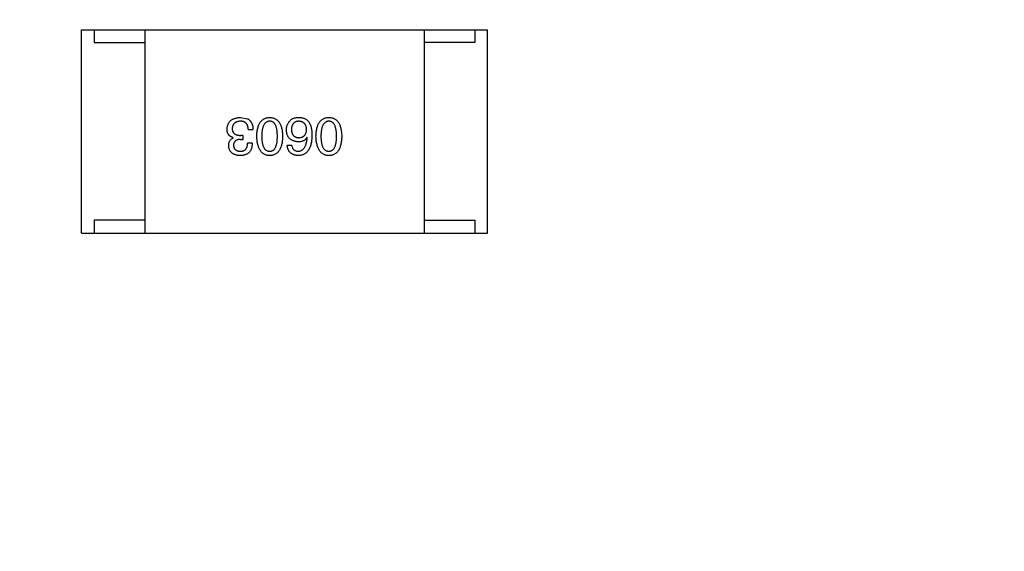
# Model space of a CAD drawing. Header units: millimetres. Extents: x 718 to 1157, y -195 to -52.
# Tile 142 of 156: x 1099.19 to 1103.07, y -123.11 to -121.02. Entities that reach past the tile are written whole.
import ezdxf

# ---------------------------------------------------------------- set-up
doc = ezdxf.new("R2010")
doc.units = ezdxf.units.MM
doc.header["$LTSCALE"] = 1.21
doc.header["$MEASUREMENT"] = 0
doc.header["$PDMODE"] = 3
doc.header["$PDSIZE"] = 0.3125
doc.layers.get('0').update_dxf_attribs({"linetype": 'CONTINUOUS'})
doc.layers.get('DEFPOINTS').update_dxf_attribs({"linetype": 'CONTINUOUS'})
doc.layers.add('Dim', color=3, linetype='CONTINUOUS', lineweight=25)
doc.styles.get("Standard").update_dxf_attribs({"font": 'txt', "width": 0.8})
doc.dimstyles.get("Standard").update_dxf_attribs({"dimtxt": 0.15625, "dimasz": 0.1875, "dimexe": 0.125, "dimexo": 0.0625, "dimgap": 0.09, "dimtad": 0, "dimtih": 1, "dimtoh": 1, "dimzin": 4, "dimdsep": 46, "dimtxsty": 'Standard', "dimblk": '_FILLED', "dimblk1": '_FILLED', "dimblk2": '_FILLED', "dimcen": 0.09, "dimazin": 1, "dimtp": 0.01, "dimtm": 0.01, "dimtfac": 1, "dimtofl": 0, "dimtmove": 0, "dimatfit": 3, "dimldrblk": '_FILLED', "dimfxl": 1, "dimtolj": 1, "dimtzin": 4, "dimarcsym": 0})

# ---------------------------------------------------------------- blocks, each defined once
blk = doc.blocks.new('_FILLED')
at = {"color": 0, "linetype": 'ByBlock'}
blk.add_solid([(0, 0), (-1, 0.1667), (-1, -0.1667)], dxfattribs=at)
blk = doc.blocks.new('*D41')
at = {"layer": 'DEFPOINTS', "color": 0}
for p in [(1078.3878, -101.7796), (1078.3878, -150.8296), (1143.3384, -150.8296)]:
    blk.add_point(p, dxfattribs=at)
at = {"layer": 'Dim', "color": 0, "lineweight": -2}
for p, q in [((1078.4503, -101.7796), (1143.4634, -101.7796)), ((1143.3384, -104.3196), (1143.3384, -122.3813)), ((1143.3384, -148.2896), (1143.3384, -130.2279)), ((1078.4503, -150.8296), (1143.4634, -150.8296))]:
    blk.add_line(p, q, dxfattribs=at)
at = {"layer": 'Dim', "color": 0, "lineweight": -2, "xscale": 2.54, "yscale": 2.54, "zscale": 2.54}
for p, rotation in [((1143.3384, -101.7796), 90), ((1143.3384, -150.8296), 270)]:
    blk.add_blockref('_FILLED', p, dxfattribs=dict(at, rotation=rotation))
at = {"layer": 'Dim', "color": 0, "insert": (1143.3384, -126.3046), "char_height": 2.5, "attachment_point": 5, "rotation": 90, "line_spacing_factor": 2.5}
blk.add_mtext('\\A1;49.05', dxfattribs=at)

msp = doc.modelspace()

# ---------------------------------------------------------------- linework, layer by layer
at = {"color": 7, "linetype": 'Continuous'}
for p, q in [((1099.4313, -121.0573), (1101.0313, -121.0573)), ((1099.4313, -121.8573), (1099.4313, -121.0573)), ((1099.4813, -121.0573), (1099.4813, -121.1073)), ((1099.6813, -121.0573), (1099.6813, -121.8573)), ((1100.7813, -121.0573), (1100.7813, -121.8573)), ((1100.9813, -121.0573), (1100.9813, -121.1073)), ((1101.0313, -121.8573), (1101.0313, -121.0573)), ((1099.4813, -121.1073), (1099.6813, -121.1073)), ((1100.9813, -121.1073), (1100.7813, -121.1073)), ((1100.0582, -121.4025), (1100.0852, -121.4074)), ((1100.0885, -121.45), (1100.1074, -121.45)), ((1100.0295, -121.482), (1100.0295, -121.4828)), ((1100.0582, -121.4886), (1100.068, -121.4886)), ((1100.068, -121.473), (1100.059, -121.473)), ((1100.068, -121.4886), (1100.068, -121.473)), ((1100.3209, -121.4812), (1100.32, -121.4804)), ((1100.1041, -121.5041), (1100.0861, -121.5041)), ((1100.2602, -121.5132), (1100.2422, -121.5132)), ((1099.6813, -121.8073), (1099.4813, -121.8073)), ((1099.4813, -121.8073), (1099.4813, -121.8573)), ((1100.7813, -121.8073), (1100.9813, -121.8073)), ((1100.9813, -121.8073), (1100.9813, -121.8573)), ((1099.4313, -121.8573), (1101.0313, -121.8573))]:
    msp.add_line(p, q, dxfattribs=at)
for points, knots in [([(1100.0049, -121.4484), (1100.0051, -121.4466), (1100.0053, -121.4431), (1100.0062, -121.4381), (1100.0074, -121.4333), (1100.0091, -121.429), (1100.0111, -121.4249), (1100.0135, -121.4212), (1100.0163, -121.4178), (1100.0194, -121.4147), (1100.023, -121.412), (1100.0269, -121.4096), (1100.0312, -121.4076), (1100.0359, -121.4059), (1100.0409, -121.4045), (1100.0463, -121.4035), (1100.0521, -121.4028), (1100.0561, -121.4026), (1100.0582, -121.4025)], [0, 0, 0, 0, 0.068236, 0.132937, 0.194125, 0.253174, 0.310181, 0.365986, 0.421096, 0.476216, 0.532352, 0.590232, 0.649824, 0.71274, 0.778406, 0.848058, 0.921922, 1, 1, 1, 1]), ([(1100.0574, -121.4173), (1100.0562, -121.4173), (1100.0538, -121.4175), (1100.0503, -121.418), (1100.0471, -121.4187), (1100.0441, -121.4196), (1100.0412, -121.4207), (1100.0387, -121.422), (1100.0363, -121.4235), (1100.0342, -121.4252), (1100.0323, -121.4271), (1100.0306, -121.4292), (1100.0292, -121.4315), (1100.028, -121.434), (1100.027, -121.4367), (1100.0262, -121.4396), (1100.0257, -121.4427), (1100.0255, -121.4448), (1100.0254, -121.4459)], [0, 0, 0, 0, 0.076694, 0.149502, 0.218019, 0.283183, 0.345589, 0.405199, 0.462852, 0.519478, 0.575313, 0.630559, 0.687006, 0.744638, 0.804006, 0.866059, 0.931486, 1, 1, 1, 1]), ([(1100.0885, -121.45), (1100.0885, -121.4487), (1100.0884, -121.4461), (1100.0879, -121.4424), (1100.0873, -121.439), (1100.0863, -121.4357), (1100.0852, -121.4328), (1100.0838, -121.4301), (1100.0822, -121.4276), (1100.0804, -121.4254), (1100.0783, -121.4235), (1100.076, -121.4218), (1100.0735, -121.4204), (1100.0707, -121.4193), (1100.0677, -121.4183), (1100.0644, -121.4177), (1100.061, -121.4173), (1100.0586, -121.4173), (1100.0574, -121.4173)], [0, 0, 0, 0, 0.07723, 0.149593, 0.217944, 0.282232, 0.34411, 0.402297, 0.458791, 0.513966, 0.568538, 0.623291, 0.679957, 0.737243, 0.798142, 0.86118, 0.928728, 1, 1, 1, 1]), ([(1100.0852, -121.4074), (1100.0861, -121.4078), (1100.0878, -121.4087), (1100.0903, -121.4102), (1100.0926, -121.4119), (1100.0947, -121.4137), (1100.0966, -121.4158), (1100.0984, -121.418), (1100.1, -121.4204), (1100.1015, -121.423), (1100.1028, -121.4258), (1100.1039, -121.4287), (1100.1049, -121.4318), (1100.1057, -121.4351), (1100.1064, -121.4386), (1100.1069, -121.4423), (1100.1072, -121.4461), (1100.1073, -121.4487), (1100.1074, -121.45)], [0, 0, 0, 0, 0.056906, 0.113264, 0.168825, 0.223843, 0.279195, 0.335267, 0.392098, 0.450414, 0.51054, 0.572219, 0.636652, 0.703156, 0.773102, 0.845505, 0.921063, 1, 1, 1, 1]), ([(1100.1223, -121.4763), (1100.1224, -121.4733), (1100.1226, -121.4676), (1100.1234, -121.4593), (1100.1245, -121.4516), (1100.126, -121.4444), (1100.1279, -121.4378), (1100.1301, -121.4318), (1100.1327, -121.4263), (1100.1357, -121.4214), (1100.1391, -121.417), (1100.1428, -121.4132), (1100.147, -121.41), (1100.1515, -121.4073), (1100.1564, -121.4052), (1100.1616, -121.4037), (1100.1673, -121.4028), (1100.1711, -121.4026), (1100.1731, -121.4025)], [0, 0, 0, 0, 0.08769, 0.170218, 0.24749, 0.319818, 0.387758, 0.451391, 0.511445, 0.568185, 0.622681, 0.67526, 0.726746, 0.778428, 0.830764, 0.884397, 0.940866, 1, 1, 1, 1]), ([(1100.1731, -121.4173), (1100.1719, -121.4173), (1100.1694, -121.4175), (1100.1658, -121.4183), (1100.1625, -121.4195), (1100.1595, -121.4212), (1100.1566, -121.4233), (1100.1541, -121.4259), (1100.1517, -121.429), (1100.1497, -121.4325), (1100.1478, -121.4364), (1100.1463, -121.4408), (1100.1449, -121.4456), (1100.1439, -121.4509), (1100.143, -121.4566), (1100.1424, -121.4628), (1100.1421, -121.4694), (1100.142, -121.4739), (1100.142, -121.4763)], [0, 0, 0, 0, 0.050879, 0.099377, 0.146973, 0.193618, 0.240619, 0.289461, 0.34047, 0.395283, 0.453059, 0.515633, 0.582666, 0.655287, 0.732971, 0.815933, 0.905166, 1, 1, 1, 1]), ([(1100.1731, -121.4025), (1100.1751, -121.4026), (1100.179, -121.4028), (1100.1846, -121.4037), (1100.1899, -121.4052), (1100.1948, -121.4073), (1100.1993, -121.41), (1100.2034, -121.4132), (1100.2072, -121.417), (1100.2105, -121.4214), (1100.2136, -121.4263), (1100.2162, -121.4318), (1100.2184, -121.4378), (1100.2203, -121.4444), (1100.2218, -121.4516), (1100.2229, -121.4593), (1100.2237, -121.4676), (1100.2239, -121.4733), (1100.224, -121.4763)], [0, 0, 0, 0, 0.059135, 0.115606, 0.169241, 0.221578, 0.273261, 0.324749, 0.377329, 0.431642, 0.488541, 0.548597, 0.612232, 0.680174, 0.752504, 0.829777, 0.912307, 1, 1, 1, 1]), ([(1100.2035, -121.4763), (1100.2034, -121.4739), (1100.2034, -121.4693), (1100.203, -121.4626), (1100.2025, -121.4563), (1100.2017, -121.4506), (1100.2006, -121.4453), (1100.1993, -121.4404), (1100.1978, -121.436), (1100.196, -121.4321), (1100.194, -121.4286), (1100.1917, -121.4255), (1100.1892, -121.423), (1100.1865, -121.4209), (1100.1835, -121.4192), (1100.1802, -121.4181), (1100.1768, -121.4174), (1100.1744, -121.4173), (1100.1731, -121.4173)], [0, 0, 0, 0, 0.096457, 0.187288, 0.27178, 0.350132, 0.423455, 0.491343, 0.554037, 0.612253, 0.666313, 0.717038, 0.764921, 0.811214, 0.856775, 0.902988, 0.950234, 1, 1, 1, 1]), ([(1100.2389, -121.4517), (1100.2389, -121.4499), (1100.239, -121.4465), (1100.2397, -121.4414), (1100.2409, -121.4365), (1100.2425, -121.4318), (1100.2446, -121.4272), (1100.2471, -121.4229), (1100.2501, -121.4187), (1100.2525, -121.4161), (1100.2536, -121.4148)], [0, 0, 0, 0, 0.12904, 0.253809, 0.377066, 0.499122, 0.621469, 0.744665, 0.870607, 1, 1, 1, 1]), ([(1100.2536, -121.4148), (1100.2546, -121.4137), (1100.2565, -121.4116), (1100.26, -121.409), (1100.2639, -121.4068), (1100.2683, -121.405), (1100.2731, -121.4037), (1100.2785, -121.4029), (1100.2844, -121.4024), (1100.2884, -121.4025), (1100.2905, -121.4025)], [0, 0, 0, 0, 0.105033, 0.21147, 0.321511, 0.438526, 0.563605, 0.698055, 0.843218, 1, 1, 1, 1]), ([(1100.2873, -121.4173), (1100.2862, -121.4173), (1100.284, -121.4175), (1100.2809, -121.4181), (1100.278, -121.4189), (1100.2753, -121.4199), (1100.2728, -121.4212), (1100.2705, -121.4227), (1100.2684, -121.4245), (1100.2665, -121.4265), (1100.2648, -121.4287), (1100.2633, -121.4312), (1100.262, -121.4339), (1100.2609, -121.4368), (1100.26, -121.44), (1100.2593, -121.4434), (1100.2588, -121.447), (1100.2586, -121.4496), (1100.2586, -121.4509)], [0, 0, 0, 0, 0.066682, 0.130303, 0.190802, 0.248749, 0.30534, 0.361219, 0.415721, 0.471765, 0.528279, 0.586428, 0.64659, 0.710143, 0.776461, 0.846692, 0.921137, 1, 1, 1, 1]), ([(1100.3184, -121.45), (1100.3183, -121.4487), (1100.3182, -121.4462), (1100.3176, -121.4426), (1100.3168, -121.4392), (1100.3159, -121.436), (1100.3147, -121.4331), (1100.3133, -121.4305), (1100.3117, -121.428), (1100.3098, -121.4259), (1100.3078, -121.4239), (1100.3055, -121.4222), (1100.303, -121.4207), (1100.3002, -121.4196), (1100.2973, -121.4186), (1100.2941, -121.4179), (1100.2908, -121.4174), (1100.2884, -121.4173), (1100.2873, -121.4173)], [0, 0, 0, 0, 0.076467, 0.148148, 0.216496, 0.280559, 0.342274, 0.401168, 0.458322, 0.514073, 0.569257, 0.62465, 0.68124, 0.739113, 0.799947, 0.862804, 0.929597, 1, 1, 1, 1]), ([(1100.2905, -121.4025), (1100.2926, -121.4026), (1100.2966, -121.4028), (1100.3024, -121.4039), (1100.3079, -121.4055), (1100.3129, -121.4077), (1100.3176, -121.4105), (1100.3218, -121.4138), (1100.3257, -121.4177), (1100.3279, -121.4207), (1100.3291, -121.4222)], [0, 0, 0, 0, 0.137449, 0.267856, 0.393219, 0.514735, 0.63397, 0.753734, 0.874967, 1, 1, 1, 1]), ([(1100.3555, -121.4763), (1100.3556, -121.4733), (1100.3558, -121.4676), (1100.3565, -121.4593), (1100.3576, -121.4516), (1100.3592, -121.4444), (1100.361, -121.4378), (1100.3633, -121.4318), (1100.3659, -121.4263), (1100.3688, -121.4214), (1100.3722, -121.417), (1100.376, -121.4132), (1100.3801, -121.41), (1100.3846, -121.4073), (1100.3895, -121.4052), (1100.3948, -121.4037), (1100.4004, -121.4028), (1100.4043, -121.4026), (1100.4063, -121.4025)], [0, 0, 0, 0, 0.08769, 0.170218, 0.24749, 0.319818, 0.387758, 0.451391, 0.511445, 0.568185, 0.622681, 0.67526, 0.726746, 0.778428, 0.830764, 0.884397, 0.940866, 1, 1, 1, 1]), ([(1100.4063, -121.4173), (1100.405, -121.4173), (1100.4026, -121.4175), (1100.399, -121.4183), (1100.3957, -121.4195), (1100.3926, -121.4212), (1100.3898, -121.4233), (1100.3872, -121.4259), (1100.3849, -121.429), (1100.3828, -121.4325), (1100.381, -121.4364), (1100.3794, -121.4408), (1100.3781, -121.4456), (1100.377, -121.4509), (1100.3762, -121.4566), (1100.3756, -121.4628), (1100.3752, -121.4694), (1100.3752, -121.4739), (1100.3751, -121.4763)], [0, 0, 0, 0, 0.050879, 0.099377, 0.146973, 0.193618, 0.240619, 0.289461, 0.34047, 0.395283, 0.453059, 0.515633, 0.582666, 0.655287, 0.732971, 0.815933, 0.905166, 1, 1, 1, 1]), ([(1100.4063, -121.4025), (1100.4083, -121.4026), (1100.4122, -121.4028), (1100.4178, -121.4037), (1100.423, -121.4052), (1100.4279, -121.4073), (1100.4325, -121.41), (1100.4366, -121.4132), (1100.4404, -121.417), (1100.4437, -121.4214), (1100.4467, -121.4263), (1100.4493, -121.4318), (1100.4516, -121.4378), (1100.4534, -121.4444), (1100.4549, -121.4516), (1100.456, -121.4593), (1100.4568, -121.4676), (1100.457, -121.4733), (1100.4571, -121.4763)], [0, 0, 0, 0, 0.059135, 0.115606, 0.169241, 0.221578, 0.273261, 0.324749, 0.377329, 0.431642, 0.488541, 0.548597, 0.612232, 0.680174, 0.752504, 0.829777, 0.912307, 1, 1, 1, 1]), ([(1100.4366, -121.4763), (1100.4366, -121.4739), (1100.4366, -121.4693), (1100.4362, -121.4626), (1100.4356, -121.4563), (1100.4348, -121.4506), (1100.4337, -121.4453), (1100.4325, -121.4404), (1100.4309, -121.436), (1100.4291, -121.4321), (1100.4271, -121.4286), (1100.4249, -121.4255), (1100.4224, -121.423), (1100.4196, -121.4209), (1100.4166, -121.4192), (1100.4134, -121.4181), (1100.4099, -121.4174), (1100.4075, -121.4173), (1100.4063, -121.4173)], [0, 0, 0, 0, 0.096457, 0.187288, 0.27178, 0.350132, 0.423455, 0.491343, 0.554037, 0.612253, 0.666313, 0.717038, 0.764921, 0.811214, 0.856775, 0.902988, 0.950234, 1, 1, 1, 1]), ([(1100.0295, -121.482), (1100.0285, -121.4817), (1100.0266, -121.481), (1100.0238, -121.4799), (1100.0212, -121.4786), (1100.0188, -121.4772), (1100.0165, -121.4756), (1100.0145, -121.4739), (1100.0127, -121.472), (1100.011, -121.47), (1100.0096, -121.4678), (1100.0083, -121.4654), (1100.0073, -121.4629), (1100.0064, -121.4603), (1100.0057, -121.4575), (1100.0053, -121.4546), (1100.005, -121.4516), (1100.0049, -121.4495), (1100.0049, -121.4484)], [0, 0, 0, 0, 0.069445, 0.136039, 0.200011, 0.261745, 0.322328, 0.381403, 0.438864, 0.496655, 0.554398, 0.612391, 0.672266, 0.733005, 0.79604, 0.861293, 0.928785, 1, 1, 1, 1]), ([(1100.0254, -121.4459), (1100.0254, -121.447), (1100.0255, -121.4492), (1100.0259, -121.4522), (1100.0265, -121.4551), (1100.0274, -121.4578), (1100.0286, -121.4602), (1100.0301, -121.4624), (1100.0318, -121.4645), (1100.0338, -121.4663), (1100.0361, -121.4679), (1100.0385, -121.4693), (1100.0413, -121.4704), (1100.0444, -121.4713), (1100.0477, -121.4721), (1100.0512, -121.4726), (1100.055, -121.473), (1100.0577, -121.473), (1100.059, -121.473)], [0, 0, 0, 0, 0.066518, 0.129194, 0.188613, 0.245254, 0.300032, 0.353805, 0.407079, 0.461108, 0.516272, 0.574141, 0.634837, 0.699275, 0.767504, 0.840272, 0.917505, 1, 1, 1, 1]), ([(1100.2856, -121.4984), (1100.2838, -121.4982), (1100.2802, -121.4979), (1100.2751, -121.497), (1100.2703, -121.4959), (1100.2658, -121.4943), (1100.2617, -121.4925), (1100.2579, -121.4904), (1100.2545, -121.4879), (1100.2514, -121.4851), (1100.2486, -121.4821), (1100.2462, -121.4786), (1100.2441, -121.4749), (1100.2423, -121.4709), (1100.241, -121.4665), (1100.2399, -121.4618), (1100.2392, -121.4569), (1100.239, -121.4534), (1100.2389, -121.4517)], [0, 0, 0, 0, 0.074228, 0.144548, 0.211288, 0.274576, 0.335162, 0.393915, 0.450599, 0.506657, 0.562409, 0.618617, 0.676096, 0.735061, 0.79654, 0.860906, 0.928473, 1, 1, 1, 1]), ([(1100.2586, -121.4509), (1100.2586, -121.4521), (1100.2588, -121.4545), (1100.2593, -121.4579), (1100.2601, -121.4611), (1100.261, -121.4641), (1100.2621, -121.4669), (1100.2634, -121.4695), (1100.265, -121.4718), (1100.2667, -121.4738), (1100.2687, -121.4757), (1100.2708, -121.4773), (1100.2732, -121.4787), (1100.2758, -121.4798), (1100.2786, -121.4807), (1100.2816, -121.4814), (1100.2847, -121.4819), (1100.2869, -121.482), (1100.2881, -121.482)], [0, 0, 0, 0, 0.076288, 0.14871, 0.216387, 0.281386, 0.342528, 0.402111, 0.4591, 0.514852, 0.569974, 0.625644, 0.682226, 0.740156, 0.800362, 0.863471, 0.930116, 1, 1, 1, 1]), ([(1100.2881, -121.482), (1100.2892, -121.482), (1100.2915, -121.4819), (1100.2948, -121.4814), (1100.2978, -121.4807), (1100.3007, -121.4797), (1100.3034, -121.4786), (1100.3058, -121.4772), (1100.308, -121.4755), (1100.31, -121.4736), (1100.3118, -121.4715), (1100.3134, -121.4691), (1100.3148, -121.4665), (1100.3159, -121.4637), (1100.3169, -121.4606), (1100.3176, -121.4573), (1100.3181, -121.4537), (1100.3183, -121.4513), (1100.3184, -121.45)], [0, 0, 0, 0, 0.070453, 0.136523, 0.199866, 0.260392, 0.318446, 0.374657, 0.430182, 0.485556, 0.541071, 0.598396, 0.657208, 0.718642, 0.783247, 0.851631, 0.923928, 1, 1, 1, 1]), ([(1100.3291, -121.4222), (1100.3299, -121.4237), (1100.3317, -121.4269), (1100.3338, -121.4322), (1100.3357, -121.4379), (1100.3371, -121.444), (1100.3383, -121.4506), (1100.3391, -121.4577), (1100.3396, -121.4652), (1100.3397, -121.4703), (1100.3397, -121.473)], [0, 0, 0, 0, 0.101889, 0.209155, 0.322694, 0.442863, 0.569758, 0.70479, 0.848502, 1, 1, 1, 1]), ([(1100.0115, -121.514), (1100.0115, -121.5121), (1100.0116, -121.5086), (1100.0125, -121.5035), (1100.0139, -121.4989), (1100.0158, -121.4947), (1100.0184, -121.491), (1100.0216, -121.4877), (1100.0253, -121.4849), (1100.0281, -121.4835), (1100.0295, -121.4828)], [0, 0, 0, 0, 0.143686, 0.277942, 0.40333, 0.521785, 0.638573, 0.755208, 0.874773, 1, 1, 1, 1]), ([(1100.0582, -121.4886), (1100.0571, -121.4886), (1100.055, -121.4887), (1100.0519, -121.4891), (1100.049, -121.4896), (1100.0463, -121.4903), (1100.0439, -121.4912), (1100.0416, -121.4922), (1100.0396, -121.4935), (1100.0377, -121.4949), (1100.036, -121.4965), (1100.0346, -121.4982), (1100.0333, -121.5001), (1100.0323, -121.5023), (1100.0315, -121.5045), (1100.0309, -121.507), (1100.0305, -121.5096), (1100.0304, -121.5114), (1100.0303, -121.5123)], [0, 0, 0, 0, 0.079415, 0.154091, 0.22508, 0.29186, 0.355026, 0.415127, 0.472418, 0.528511, 0.583551, 0.638361, 0.693547, 0.750023, 0.807857, 0.868401, 0.932259, 1, 1, 1, 1]), ([(1100.1731, -121.5525), (1100.1712, -121.5524), (1100.1673, -121.5521), (1100.1618, -121.5511), (1100.1566, -121.5494), (1100.1518, -121.5472), (1100.1473, -121.5444), (1100.1432, -121.5411), (1100.1395, -121.5371), (1100.1361, -121.5326), (1100.1331, -121.5275), (1100.1305, -121.5219), (1100.1282, -121.5157), (1100.1263, -121.5089), (1100.1248, -121.5015), (1100.1236, -121.4936), (1100.1227, -121.4851), (1100.1224, -121.4793), (1100.1223, -121.4763)], [0, 0, 0, 0, 0.057415, 0.112361, 0.16496, 0.216437, 0.267441, 0.318839, 0.371478, 0.426325, 0.483626, 0.544235, 0.608673, 0.677374, 0.750405, 0.828394, 0.911525, 1, 1, 1, 1]), ([(1100.142, -121.4763), (1100.142, -121.4786), (1100.1421, -121.4833), (1100.1424, -121.49), (1100.143, -121.4962), (1100.1439, -121.502), (1100.1449, -121.5073), (1100.1463, -121.5121), (1100.1478, -121.5165), (1100.1496, -121.5205), (1100.1518, -121.524), (1100.154, -121.527), (1100.1566, -121.5296), (1100.1594, -121.5317), (1100.1625, -121.5333), (1100.1659, -121.5345), (1100.1694, -121.5351), (1100.1719, -121.5352), (1100.1731, -121.5353)], [0, 0, 0, 0, 0.095719, 0.185854, 0.269738, 0.347952, 0.420315, 0.487894, 0.550245, 0.608186, 0.662454, 0.713283, 0.761375, 0.808209, 0.854301, 0.901312, 0.949396, 1, 1, 1, 1]), ([(1100.1731, -121.5353), (1100.1744, -121.5352), (1100.1768, -121.5351), (1100.1802, -121.5345), (1100.1835, -121.5333), (1100.1865, -121.5317), (1100.1892, -121.5296), (1100.1917, -121.527), (1100.194, -121.524), (1100.196, -121.5205), (1100.1978, -121.5165), (1100.1993, -121.5121), (1100.2005, -121.5073), (1100.2017, -121.502), (1100.2025, -121.4962), (1100.203, -121.49), (1100.2034, -121.4833), (1100.2034, -121.4786), (1100.2035, -121.4763)], [0, 0, 0, 0, 0.049764, 0.097007, 0.143217, 0.188577, 0.235116, 0.282997, 0.333719, 0.387776, 0.445989, 0.508679, 0.576563, 0.649481, 0.728235, 0.812722, 0.903548, 1, 1, 1, 1]), ([(1100.224, -121.4763), (1100.2239, -121.4793), (1100.2237, -121.4852), (1100.2229, -121.4938), (1100.2218, -121.5018), (1100.2203, -121.5092), (1100.2184, -121.516), (1100.2162, -121.5222), (1100.2136, -121.5279), (1100.2106, -121.533), (1100.2072, -121.5375), (1100.2034, -121.5414), (1100.1993, -121.5448), (1100.1948, -121.5475), (1100.1899, -121.5497), (1100.1846, -121.5513), (1100.179, -121.5522), (1100.1751, -121.5524), (1100.1731, -121.5525)], [0, 0, 0, 0, 0.088823, 0.172287, 0.250296, 0.323438, 0.392244, 0.456221, 0.516635, 0.573871, 0.628, 0.680335, 0.731489, 0.782557, 0.834044, 0.886738, 0.942089, 1, 1, 1, 1]), ([(1100.3397, -121.473), (1100.3396, -121.4761), (1100.3394, -121.4822), (1100.3386, -121.4911), (1100.3374, -121.4994), (1100.3358, -121.507), (1100.3339, -121.5141), (1100.3315, -121.5206), (1100.3287, -121.5265), (1100.3255, -121.5318), (1100.3219, -121.5365), (1100.3179, -121.5406), (1100.3135, -121.5441), (1100.3087, -121.547), (1100.3035, -121.5493), (1100.2979, -121.551), (1100.2919, -121.5521), (1100.2877, -121.5524), (1100.2856, -121.5525)], [0, 0, 0, 0, 0.087517, 0.169686, 0.246944, 0.319347, 0.387088, 0.450961, 0.511075, 0.567974, 0.622351, 0.675039, 0.726853, 0.778688, 0.83093, 0.884738, 0.941043, 1, 1, 1, 1]), ([(1100.32, -121.4804), (1100.3192, -121.4818), (1100.3175, -121.4846), (1100.3143, -121.4883), (1100.3107, -121.4915), (1100.3065, -121.494), (1100.3019, -121.496), (1100.2969, -121.4974), (1100.2914, -121.4983), (1100.2876, -121.4984), (1100.2856, -121.4984)], [0, 0, 0, 0, 0.122276, 0.239997, 0.35611, 0.473903, 0.59404, 0.720428, 0.855383, 1, 1, 1, 1]), ([(1100.2856, -121.5353), (1100.2869, -121.5352), (1100.2895, -121.535), (1100.2931, -121.5341), (1100.2966, -121.533), (1100.2998, -121.5313), (1100.3029, -121.5294), (1100.3056, -121.5269), (1100.3082, -121.5241), (1100.3105, -121.5209), (1100.3126, -121.5173), (1100.3145, -121.5133), (1100.3161, -121.5089), (1100.3175, -121.5041), (1100.3187, -121.499), (1100.3196, -121.4934), (1100.3204, -121.4874), (1100.3207, -121.4833), (1100.3209, -121.4812)], [0, 0, 0, 0, 0.054741, 0.107075, 0.158339, 0.208382, 0.258772, 0.310045, 0.362765, 0.417822, 0.475982, 0.537466, 0.602901, 0.673037, 0.747247, 0.826291, 0.910782, 1, 1, 1, 1]), ([(1100.4063, -121.5525), (1100.4043, -121.5524), (1100.4005, -121.5521), (1100.395, -121.5511), (1100.3898, -121.5494), (1100.3849, -121.5472), (1100.3805, -121.5444), (1100.3764, -121.5411), (1100.3726, -121.5371), (1100.3693, -121.5326), (1100.3663, -121.5275), (1100.3636, -121.5219), (1100.3614, -121.5157), (1100.3595, -121.5089), (1100.3579, -121.5015), (1100.3567, -121.4936), (1100.3559, -121.4851), (1100.3556, -121.4793), (1100.3555, -121.4763)], [0, 0, 0, 0, 0.057415, 0.112361, 0.16496, 0.216437, 0.267441, 0.318839, 0.371478, 0.426325, 0.483626, 0.544235, 0.608673, 0.677374, 0.750405, 0.828394, 0.911525, 1, 1, 1, 1]), ([(1100.3751, -121.4763), (1100.3752, -121.4786), (1100.3752, -121.4833), (1100.3756, -121.49), (1100.3762, -121.4962), (1100.377, -121.502), (1100.3781, -121.5073), (1100.3794, -121.5121), (1100.381, -121.5165), (1100.3828, -121.5205), (1100.3849, -121.524), (1100.3872, -121.527), (1100.3898, -121.5296), (1100.3926, -121.5317), (1100.3957, -121.5333), (1100.399, -121.5345), (1100.4026, -121.5351), (1100.405, -121.5352), (1100.4063, -121.5353)], [0, 0, 0, 0, 0.095719, 0.185854, 0.269738, 0.347952, 0.420315, 0.487894, 0.550245, 0.608186, 0.662454, 0.713283, 0.761375, 0.808209, 0.854301, 0.901312, 0.949396, 1, 1, 1, 1]), ([(1100.4063, -121.5353), (1100.4075, -121.5352), (1100.4099, -121.5351), (1100.4134, -121.5345), (1100.4166, -121.5333), (1100.4196, -121.5317), (1100.4224, -121.5296), (1100.4249, -121.527), (1100.4271, -121.524), (1100.4291, -121.5205), (1100.4309, -121.5165), (1100.4325, -121.5121), (1100.4337, -121.5073), (1100.4348, -121.502), (1100.4356, -121.4962), (1100.4362, -121.49), (1100.4366, -121.4833), (1100.4366, -121.4786), (1100.4366, -121.4763)], [0, 0, 0, 0, 0.049764, 0.097007, 0.143217, 0.188577, 0.235116, 0.282997, 0.333719, 0.387776, 0.445989, 0.508679, 0.576563, 0.649481, 0.728235, 0.812722, 0.903548, 1, 1, 1, 1]), ([(1100.4571, -121.4763), (1100.457, -121.4793), (1100.4568, -121.4852), (1100.456, -121.4938), (1100.4549, -121.5018), (1100.4534, -121.5092), (1100.4516, -121.516), (1100.4493, -121.5222), (1100.4467, -121.5279), (1100.4437, -121.533), (1100.4404, -121.5375), (1100.4366, -121.5414), (1100.4325, -121.5448), (1100.4279, -121.5475), (1100.423, -121.5497), (1100.4178, -121.5513), (1100.4122, -121.5522), (1100.4083, -121.5524), (1100.4063, -121.5525)], [0, 0, 0, 0, 0.088823, 0.172287, 0.250296, 0.323438, 0.392244, 0.456221, 0.516635, 0.573871, 0.628, 0.680335, 0.731489, 0.782557, 0.834044, 0.886738, 0.942089, 1, 1, 1, 1]), ([(1100.0566, -121.5525), (1100.0548, -121.5524), (1100.0515, -121.5522), (1100.0466, -121.5516), (1100.0421, -121.5507), (1100.0378, -121.5495), (1100.0339, -121.5481), (1100.0303, -121.5464), (1100.0269, -121.5444), (1100.024, -121.5421), (1100.0213, -121.5396), (1100.0189, -121.5367), (1100.0169, -121.5336), (1100.0151, -121.5302), (1100.0137, -121.5265), (1100.0127, -121.5226), (1100.0119, -121.5184), (1100.0116, -121.5155), (1100.0115, -121.514)], [0, 0, 0, 0, 0.077845, 0.151584, 0.221397, 0.287366, 0.350104, 0.410398, 0.467998, 0.524388, 0.579979, 0.635152, 0.690917, 0.747936, 0.806661, 0.867861, 0.932479, 1, 1, 1, 1]), ([(1100.0303, -121.5123), (1100.0304, -121.5132), (1100.0306, -121.515), (1100.0311, -121.5175), (1100.0317, -121.5199), (1100.0326, -121.5221), (1100.0336, -121.5241), (1100.0349, -121.5259), (1100.0363, -121.5277), (1100.0379, -121.5292), (1100.0397, -121.5305), (1100.0417, -121.5317), (1100.0438, -121.5328), (1100.0462, -121.5336), (1100.0487, -121.5343), (1100.0514, -121.5348), (1100.0543, -121.5352), (1100.0563, -121.5352), (1100.0574, -121.5353)], [0, 0, 0, 0, 0.067655, 0.132224, 0.194132, 0.253145, 0.309858, 0.366002, 0.421361, 0.47702, 0.532632, 0.590536, 0.65067, 0.713258, 0.779588, 0.848803, 0.921949, 1, 1, 1, 1]), ([(1100.1041, -121.5041), (1100.104, -121.5061), (1100.1039, -121.5098), (1100.1033, -121.5152), (1100.1023, -121.5202), (1100.1009, -121.5249), (1100.0992, -121.5293), (1100.0971, -121.5332), (1100.0947, -121.5368), (1100.0919, -121.54), (1100.0887, -121.5429), (1100.0852, -121.5454), (1100.0813, -121.5475), (1100.077, -121.5492), (1100.0724, -121.5507), (1100.0674, -121.5516), (1100.0621, -121.5523), (1100.0584, -121.5524), (1100.0566, -121.5525)], [0, 0, 0, 0, 0.074804, 0.144899, 0.211458, 0.274554, 0.334363, 0.392059, 0.448123, 0.503024, 0.558154, 0.613471, 0.670844, 0.729926, 0.792003, 0.857405, 0.926768, 1, 1, 1, 1]), ([(1100.0574, -121.5353), (1100.0585, -121.5353), (1100.0607, -121.5352), (1100.0639, -121.5349), (1100.0668, -121.5343), (1100.0696, -121.5334), (1100.0722, -121.5323), (1100.0745, -121.531), (1100.0766, -121.5294), (1100.0785, -121.5275), (1100.0802, -121.5254), (1100.0817, -121.5231), (1100.083, -121.5205), (1100.084, -121.5177), (1100.0849, -121.5147), (1100.0855, -121.5114), (1100.0859, -121.5078), (1100.086, -121.5054), (1100.0861, -121.5041)], [0, 0, 0, 0, 0.069877, 0.136363, 0.198671, 0.257968, 0.315462, 0.370709, 0.425568, 0.479847, 0.535753, 0.592303, 0.651386, 0.713311, 0.778642, 0.84836, 0.921866, 1, 1, 1, 1]), ([(1100.2856, -121.5525), (1100.284, -121.5524), (1100.2809, -121.5521), (1100.2764, -121.5514), (1100.2722, -121.5504), (1100.2682, -121.5492), (1100.2645, -121.5477), (1100.261, -121.5459), (1100.2579, -121.5438), (1100.255, -121.5415), (1100.2524, -121.5389), (1100.2502, -121.536), (1100.2481, -121.5329), (1100.2464, -121.5294), (1100.2449, -121.5258), (1100.2437, -121.5218), (1100.2427, -121.5176), (1100.2424, -121.5146), (1100.2422, -121.5132)], [0, 0, 0, 0, 0.073784, 0.144317, 0.211047, 0.274818, 0.336501, 0.395724, 0.453465, 0.510016, 0.566585, 0.622844, 0.680328, 0.739335, 0.800408, 0.863904, 0.93053, 1, 1, 1, 1]), ([(1100.2602, -121.5132), (1100.2606, -121.5149), (1100.2613, -121.5182), (1100.2632, -121.5228), (1100.2655, -121.5267), (1100.2685, -121.5299), (1100.272, -121.5323), (1100.2761, -121.534), (1100.2807, -121.5351), (1100.2839, -121.5352), (1100.2856, -121.5353)], [0, 0, 0, 0, 0.1439, 0.274233, 0.394478, 0.509388, 0.621911, 0.738504, 0.863414, 1, 1, 1, 1])]:
    msp.add_open_spline(points, degree=3, knots=knots, dxfattribs=at)

# ---------------------------------------------------------------- dimensions: what is measured, and where the dimension line sits
at = {"layer": 'Dim'}
dim = msp.add_linear_dim(base=(1143.3384, -150.8296), p1=(1078.3878, -101.7796), p2=(1078.3878, -150.8296), angle=90, dimstyle='Standard', override={"dimtxt": 2.5, "dimasz": 2.54, "dimtih": 0, "dimtoh": 0, "dimzin": 0, "dimcen": 0.198, "dimadec": 0, "dimazin": 0, "dimtp": 0, "dimtm": 0, "dimtdec": 4, "dimtzin": 0}, dxfattribs=at)
dim.commit()
dim.dimension.update_dxf_attribs({"geometry": '*D41', "text_midpoint": (1143.3384, -126.3046)})

doc.saveas('drawing.dxf')
